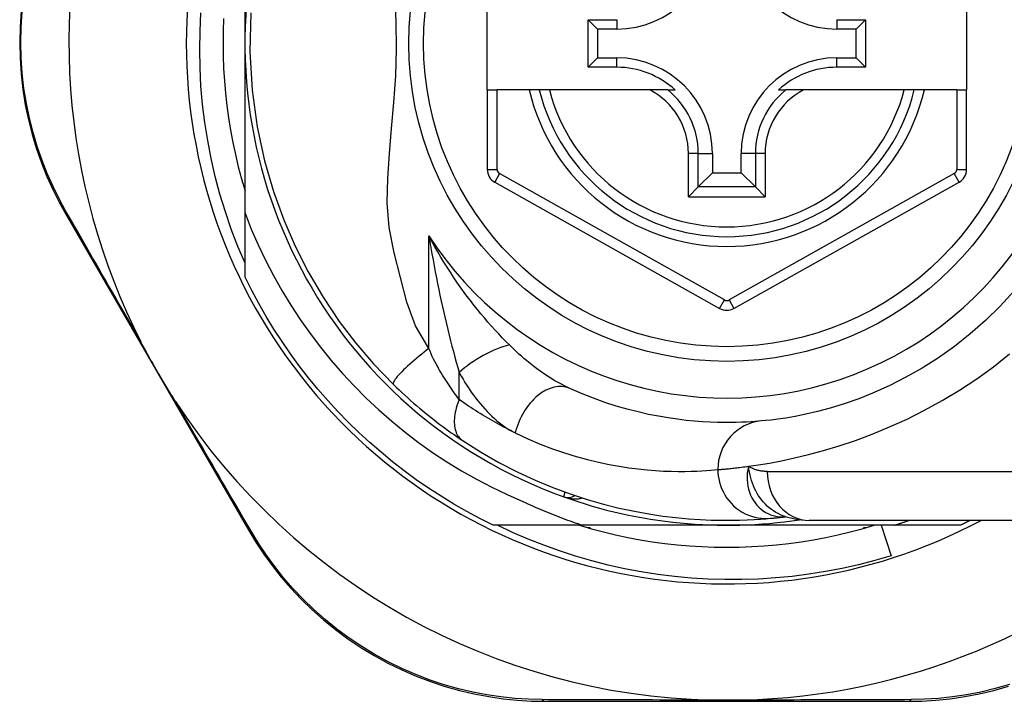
# Model space of a CAD drawing. Header units: inches. Extents: x 12 to 399, y 35 to 188.
# Tile 88 of 256: x 51.968 to 52.761, y 114.179 to 114.727. Entities that reach past the tile are written whole.
import ezdxf

# ---------------------------------------------------------------- set-up
doc = ezdxf.new("R2010")
doc.units = ezdxf.units.IN
doc.header["$MEASUREMENT"] = 0
doc.layers.add('Visible Edges(ANSI)', color=7, linetype='Continuous', lineweight=25)
doc.layers.add('Visible Tangent Edges(ANSI)', color=7, linetype='Continuous', lineweight=25)

msp = doc.modelspace()

# ---------------------------------------------------------------- linework, layer by layer
at = {"layer": 'Visible Edges(ANSI)'}
for p, q in [((52.14952, 114.7082), (52.14952, 114.86411)), ((52.34449, 114.6708), (52.34449, 114.7456)), ((52.73032, 114.7456), (52.73032, 114.6708)), ((52.42565, 114.72735), (52.44874, 114.72735)), ((52.42565, 114.72735), (52.43323, 114.71977)), ((52.42565, 114.68906), (52.42565, 114.72735)), ((52.6259, 114.72735), (52.64898, 114.72735)), ((52.64898, 114.72735), (52.6414, 114.71977)), ((52.64898, 114.72735), (52.64898, 114.68906)), ((52.44874, 114.71977), (52.43323, 114.71977)), ((52.43323, 114.71977), (52.43323, 114.69663)), ((52.6414, 114.71977), (52.6259, 114.71977)), ((52.6414, 114.69663), (52.6414, 114.71977)), ((52.14952, 114.5715), (52.14952, 114.7082)), ((52.42565, 114.68906), (52.43323, 114.69663)), ((52.43323, 114.69663), (52.44874, 114.69663)), ((52.6259, 114.69663), (52.6414, 114.69663)), ((52.64898, 114.68906), (52.6414, 114.69663)), ((52.44874, 114.68906), (52.42565, 114.68906)), ((52.64898, 114.68906), (52.6259, 114.68906)), ((52.34449, 114.6708), (52.34449, 114.60685)), ((52.34449, 114.6708), (52.35237, 114.6708)), ((52.37827, 114.6708), (52.35237, 114.6708)), ((52.38637, 114.6708), (52.37827, 114.6708)), ((52.3945, 114.6708), (52.38637, 114.6708)), ((52.47548, 114.6708), (52.3945, 114.6708)), ((52.48975, 114.6708), (52.47548, 114.6708)), ((52.48975, 114.6708), (52.49566, 114.6708)), ((52.57897, 114.6708), (52.58488, 114.6708)), ((52.59916, 114.6708), (52.58488, 114.6708)), ((52.68014, 114.6708), (52.59916, 114.6708)), ((52.68827, 114.6708), (52.68014, 114.6708)), ((52.69637, 114.6708), (52.68827, 114.6708)), ((52.72244, 114.6708), (52.69637, 114.6708)), ((52.72244, 114.6708), (52.73032, 114.6708)), ((52.73032, 114.60685), (52.73032, 114.6708)), ((52.52575, 114.61962), (52.52575, 114.60412)), ((52.54888, 114.60412), (52.54888, 114.61962)), ((52.51432, 114.59269), (52.52575, 114.60412)), ((52.52575, 114.60412), (52.54888, 114.60412)), ((52.56031, 114.59269), (52.54888, 114.60412)), ((52.14755, 114.5982), (52.14701, 114.5982)), ((52.14755, 114.59629), (52.14755, 114.5982)), ((52.35052, 114.59655), (52.53154, 114.49491)), ((52.5431, 114.49491), (52.72429, 114.59655)), ((52.51432, 114.59269), (52.50648, 114.58484)), ((52.56816, 114.58484), (52.56031, 114.59269)), ((52.00519, 114.57074), (52.15259, 114.31618)), ((52.14952, 114.52012), (52.14952, 114.5715)), ((52.58457, 114.32726), (52.58462, 114.32727)), ((52.84101, 114.32434), (52.60375, 114.32434)), ((52.4214, 114.32041), (52.34923, 114.32041)), ((52.53732, 114.32041), (52.4214, 114.32041)), ((52.42732, 114.31844), (52.42541, 114.31844)), ((52.42732, 114.31789), (52.42732, 114.31844)), ((52.67234, 114.32041), (52.53732, 114.32041)), ((52.64923, 114.31844), (52.64732, 114.31844)), ((52.64732, 114.31844), (52.64732, 114.31789)), ((52.66157, 114.32041), (52.66951, 114.2958)), ((52.7254, 114.32041), (52.67234, 114.32041)), ((52.39109, 114.17867), (52.68317, 114.17867))]:
    msp.add_line(p, q, dxfattribs=at)
at = {"layer": 'Visible Edges(ANSI)', "flags": 128}
for points in [[(51.96931, 114.73423), (51.96846, 114.72163), (51.96816, 114.70897), (51.96843, 114.69632), (51.96927, 114.68372), (51.97068, 114.67123), (51.97266, 114.65891), (51.97519, 114.64681), (51.97822, 114.63497), (51.98172, 114.6234), (51.98567, 114.61214), (51.99002, 114.60122), (51.99475, 114.59066), (51.99982, 114.58049), (52.00519, 114.57074)], [(52.14952, 114.53129), (52.14378, 114.54489), (52.1385, 114.55869), (52.1337, 114.57269), (52.12939, 114.58685), (52.12558, 114.60113), (52.12228, 114.61552), (52.11947, 114.63), (52.11717, 114.64457), (52.11538, 114.6592), (52.11409, 114.67389), (52.11332, 114.68862), (52.11306, 114.70337), (52.11331, 114.71814), (52.11408, 114.73292)], [(52.1323, 114.72824), (52.13193, 114.71823), (52.13181, 114.7082), (52.13193, 114.69818), (52.1323, 114.68816), (52.13292, 114.67815), (52.13379, 114.66816), (52.1349, 114.6582), (52.13626, 114.64827), (52.13786, 114.63837), (52.13971, 114.62852), (52.1418, 114.61871), (52.14414, 114.60896), (52.14671, 114.59927), (52.14952, 114.58965)], [(52.15426, 114.73298), (52.15351, 114.70182), (52.1553, 114.67075), (52.15938, 114.64104), (52.16523, 114.61383), (52.17242, 114.58904), (52.18064, 114.5663), (52.18987, 114.54503), (52.2003, 114.52444), (52.21236, 114.50387), (52.22542, 114.48443), (52.23875, 114.46689), (52.25303, 114.45027), (52.26914, 114.43356)], [(52.14952, 114.5715), (52.15461, 114.5587), (52.16013, 114.54608), (52.16607, 114.53365), (52.17242, 114.52142), (52.17919, 114.50939), (52.18638, 114.49759), (52.19396, 114.48602), (52.20192, 114.47473), (52.21025, 114.46373), (52.21895, 114.45301), (52.228, 114.4426), (52.2374, 114.4325), (52.24714, 114.42272), (52.25721, 114.41328), (52.26761, 114.40417), (52.27831, 114.39541), (52.28929, 114.38704), (52.30055, 114.37905), (52.31206, 114.37145), (52.32383, 114.36424), (52.33583, 114.35745), (52.34807, 114.35106), (52.36052, 114.34509), (52.37318, 114.33955)], [(52.34923, 114.32041), (52.33852, 114.32579), (52.32796, 114.33146), (52.31756, 114.33743), (52.30733, 114.34369), (52.29729, 114.35023), (52.28742, 114.35704), (52.27775, 114.36413), (52.26828, 114.37148), (52.25902, 114.37909), (52.24997, 114.38696), (52.24115, 114.39508), (52.23255, 114.40344), (52.2242, 114.41203), (52.21608, 114.42086), (52.20821, 114.4299), (52.2006, 114.43916), (52.19325, 114.44863), (52.18616, 114.4583), (52.17934, 114.46817), (52.17281, 114.47822), (52.16655, 114.48845), (52.16058, 114.49884), (52.1549, 114.5094), (52.14952, 114.52012)], [(52.76852, 114.50911), (52.75733, 114.49682), (52.74558, 114.48523), (52.73335, 114.4744), (52.72072, 114.46436), (52.70779, 114.45519), (52.69469, 114.44691), (52.68157, 114.43948), (52.66856, 114.4329), (52.65582, 114.42715), (52.64349, 114.42221), (52.6317, 114.41806), (52.62062, 114.41467), (52.61035, 114.41191), (52.60096, 114.40972), (52.59248, 114.408), (52.58496, 114.40671), (52.57844, 114.40577), (52.57297, 114.40511), (52.56859, 114.40467), (52.56534, 114.40437)], [(52.09358, 114.42009), (52.09233, 114.42203), (52.09109, 114.42398), (52.08987, 114.42593), (52.08866, 114.42789), (52.08744, 114.42987), (52.08623, 114.43187), (52.08502, 114.43388), (52.08383, 114.43588), (52.08265, 114.43786), (52.08149, 114.43983), (52.08035, 114.44179), (52.0792, 114.44376), (52.07807, 114.44573), (52.07694, 114.4477), (52.07581, 114.44968), (52.07468, 114.45166), (52.07357, 114.45365), (52.07245, 114.45566), (52.07132, 114.4577), (52.07019, 114.45977), (52.06906, 114.46185), (52.06795, 114.46394), (52.06686, 114.46602), (52.06579, 114.46809)], [(52.26914, 114.43356), (52.27136, 114.43141), (52.2736, 114.42927), (52.27588, 114.42714), (52.27817, 114.42502), (52.28049, 114.42292), (52.28283, 114.42083), (52.28518, 114.41876), (52.28754, 114.41673), (52.2899, 114.41472), (52.29226, 114.41275), (52.29462, 114.4108), (52.29698, 114.4089), (52.29933, 114.40702), (52.30168, 114.40518), (52.30401, 114.40338), (52.30634, 114.40161), (52.30866, 114.39988), (52.31096, 114.39819), (52.31325, 114.39652), (52.31553, 114.3949), (52.31778, 114.39332), (52.32001, 114.39178), (52.32221, 114.39028), (52.32438, 114.38882)], [(52.56534, 114.40437), (52.56288, 114.40416), (52.56004, 114.40393), (52.55682, 114.40371), (52.55322, 114.4035), (52.54925, 114.40332), (52.54491, 114.40318), (52.5402, 114.4031), (52.53514, 114.40309), (52.52972, 114.40317), (52.52396, 114.40337), (52.51786, 114.40369), (52.51142, 114.40417), (52.50465, 114.40483), (52.49755, 114.40568), (52.49012, 114.40676), (52.48236, 114.40807), (52.47428, 114.40967), (52.46591, 114.41156), (52.45726, 114.41378), (52.44837, 114.41634), (52.43926, 114.41927), (52.42995, 114.4226), (52.42047, 114.42634), (52.41085, 114.43053)], [(52.32438, 114.38882), (52.33916, 114.37944), (52.35393, 114.37098), (52.36862, 114.3634), (52.38313, 114.35667), (52.39738, 114.35076), (52.41131, 114.34561), (52.42487, 114.34118), (52.43801, 114.33741), (52.45071, 114.33424), (52.46292, 114.33162), (52.47462, 114.3295), (52.48578, 114.32782), (52.49637, 114.32653), (52.5064, 114.32559), (52.51583, 114.32494), (52.52466, 114.32455), (52.53288, 114.32437), (52.54047, 114.32436), (52.54743, 114.32448), (52.55376, 114.3247), (52.55944, 114.32498), (52.56447, 114.3253), (52.56885, 114.32564), (52.57257, 114.32597)], [(52.37318, 114.33955), (52.37514, 114.33863), (52.37711, 114.33771), (52.37907, 114.33681), (52.38105, 114.33593), (52.38302, 114.33505), (52.38501, 114.33418), (52.38699, 114.33332), (52.38898, 114.33248), (52.39098, 114.33164), (52.39298, 114.33082), (52.39498, 114.33), (52.39699, 114.3292), (52.399, 114.32841), (52.40102, 114.32762), (52.40304, 114.32685), (52.40506, 114.32609), (52.40709, 114.32534), (52.40912, 114.32461), (52.41116, 114.32388), (52.4132, 114.32316), (52.41524, 114.32246), (52.41729, 114.32176), (52.41934, 114.32108), (52.4214, 114.32041)], [(52.57257, 114.32597), (52.57291, 114.326), (52.57327, 114.32603), (52.57364, 114.32607), (52.57402, 114.3261), (52.57442, 114.32614), (52.57483, 114.32618), (52.57525, 114.32622), (52.57569, 114.32627), (52.57614, 114.32631), (52.57661, 114.32636), (52.57709, 114.32641), (52.57758, 114.32646), (52.57809, 114.32651), (52.57861, 114.32657), (52.57915, 114.32663), (52.57969, 114.32669), (52.58026, 114.32675), (52.58083, 114.32682), (52.58142, 114.32689), (52.58203, 114.32696), (52.58264, 114.32703), (52.58327, 114.3271), (52.58392, 114.32718), (52.58457, 114.32726)], [(52.58432, 114.32737), (52.59421, 114.32504), (52.60375, 114.32434)], [(52.67234, 114.32041), (52.67283, 114.32056), (52.67331, 114.32072), (52.6738, 114.32088), (52.67428, 114.32104), (52.67477, 114.3212), (52.67525, 114.32136), (52.67574, 114.32152), (52.67622, 114.32168), (52.67671, 114.32184), (52.67719, 114.322), (52.67767, 114.32217), (52.67816, 114.32233), (52.67864, 114.3225), (52.67912, 114.32266), (52.67961, 114.32283), (52.68009, 114.32299), (52.68057, 114.32316), (52.68105, 114.32333), (52.68154, 114.32349), (52.68202, 114.32366), (52.6825, 114.32383), (52.68298, 114.324), (52.68346, 114.32417), (52.68395, 114.32434)], [(52.73331, 114.32434), (52.73298, 114.32418), (52.73266, 114.32401), (52.73233, 114.32384), (52.732, 114.32368), (52.73167, 114.32351), (52.73134, 114.32334), (52.73101, 114.32318), (52.73068, 114.32301), (52.73036, 114.32285), (52.73003, 114.32268), (52.7297, 114.32252), (52.72937, 114.32235), (52.72904, 114.32219), (52.72871, 114.32203), (52.72838, 114.32186), (52.72805, 114.3217), (52.72772, 114.32154), (52.72739, 114.32138), (52.72706, 114.32121), (52.72673, 114.32105), (52.7264, 114.32089), (52.72606, 114.32073), (52.72573, 114.32057), (52.7254, 114.32041)], [(52.15259, 114.31618), (52.15833, 114.3067), (52.1646, 114.29725), (52.17137, 114.2879), (52.17866, 114.2787), (52.18643, 114.2697), (52.19469, 114.26093), (52.20342, 114.25245), (52.21261, 114.24427), (52.22226, 114.23646), (52.23233, 114.22904), (52.24277, 114.22205), (52.25353, 114.21552), (52.26458, 114.20948), (52.27585, 114.20395), (52.28731, 114.19896), (52.29891, 114.19455), (52.31058, 114.19071), (52.32229, 114.18743), (52.334, 114.18469), (52.34566, 114.18249), (52.35725, 114.1808), (52.3687, 114.17961), (52.38, 114.1789), (52.39109, 114.17867)], [(52.66951, 114.2958), (52.65645, 114.29199), (52.6433, 114.2886), (52.63007, 114.28563), (52.61675, 114.28308), (52.60338, 114.28094), (52.58994, 114.27923), (52.57646, 114.27794), (52.56294, 114.27707), (52.5494, 114.27662), (52.53584, 114.27661), (52.52228, 114.27701), (52.50871, 114.27785), (52.49517, 114.27911), (52.48169, 114.2808), (52.46829, 114.28291), (52.45497, 114.28544), (52.44174, 114.28838), (52.42862, 114.29174), (52.41562, 114.29551), (52.40273, 114.29968), (52.38998, 114.30426), (52.37738, 114.30924), (52.36493, 114.31463), (52.35264, 114.32041)], [(52.41877, 114.32041), (52.42839, 114.31759), (52.43808, 114.31502), (52.44783, 114.31269), (52.45763, 114.3106), (52.46749, 114.30875), (52.47738, 114.30714), (52.48732, 114.30578), (52.49728, 114.30467), (52.50727, 114.3038), (52.51727, 114.30319), (52.52729, 114.30281), (52.53732, 114.30269), (52.54734, 114.30281), (52.55736, 114.30319), (52.56737, 114.3038), (52.57736, 114.30467), (52.58732, 114.30578), (52.59725, 114.30714), (52.60715, 114.30875), (52.617, 114.3106), (52.62681, 114.31269), (52.63656, 114.31502), (52.64625, 114.31759), (52.65587, 114.32041)], [(52.68317, 114.17867), (52.6943, 114.1789), (52.70566, 114.17959), (52.7172, 114.18078), (52.72886, 114.18249), (52.74059, 114.18473), (52.75235, 114.1875), (52.76411, 114.19083)], [(52.54964, 114.17967), (52.54861, 114.17965), (52.54758, 114.17963), (52.54655, 114.17961), (52.54552, 114.17959), (52.54449, 114.17958), (52.54346, 114.17957), (52.54243, 114.17956), (52.54141, 114.17955), (52.54038, 114.17954), (52.53936, 114.17954), (52.53833, 114.17953), (52.53731, 114.17953), (52.53629, 114.17953), (52.53526, 114.17954), (52.53424, 114.17954), (52.53321, 114.17955), (52.53219, 114.17956), (52.53116, 114.17957), (52.53014, 114.17958), (52.52911, 114.17959), (52.52808, 114.17961), (52.52705, 114.17963), (52.52602, 114.17965), (52.525, 114.17967)]]:
    msp.add_lwpolyline(points, dxfattribs=at)
at = {"layer": 'Visible Edges(ANSI)'}
msp.add_circle((52.53732, 114.7082), 0.25591, dxfattribs=at)
for centre, radius, start, end in [((52.53732, 114.7082), 0.43504, 61.92751, 298.07249), ((52.53732, 114.7082), 0.3878, 81.33391, 250.21195), ((52.53732, 114.70905), 0.52953, 161.08535, 207.06854), ((52.44874, 114.79678), 0.07702, 270, 0), ((52.6259, 114.79678), 0.07702, 180, 270), ((52.44874, 114.61962), 0.07702, 0, 90), ((52.6259, 114.61962), 0.07702, 90, 180), ((52.44874, 114.61962), 0.06944, 47.48259, 90), ((52.6259, 114.61962), 0.06944, 90, 132.51741), ((52.53732, 114.7082), 0.15551, 193.91643, 346.08357), ((52.3563, 114.60685), 0.01181, 180, 240.68681), ((52.71851, 114.60685), 0.01181, 299.29123, 0), ((52.53732, 114.50521), 0.01181, 240.68681, 299.29123), ((52.53732, 114.70905), 0.52953, 213.07249, 268.66692), ((52.40937, 114.35257), 0.00984, 250.21195, 303.93658), ((52.53732, 114.7082), 0.3878, 250.21195, 278.66609), ((52.53732, 114.70905), 0.52953, 271.33308, 313.40464)]:
    msp.add_arc(centre, radius, start, end, dxfattribs=at)
at = {"layer": 'Visible Tangent Edges(ANSI)'}
for p, q in [((52.44874, 114.72735), (52.44874, 114.71977)), ((52.6259, 114.72735), (52.6259, 114.71977)), ((52.44874, 114.68906), (52.44874, 114.69663)), ((52.6259, 114.68906), (52.6259, 114.69663)), ((52.35237, 114.60685), (52.35237, 114.6708)), ((52.72244, 114.6708), (52.72244, 114.60685)), ((52.50648, 114.58484), (52.50648, 114.61962)), ((52.51432, 114.61962), (52.50648, 114.61962)), ((52.51432, 114.59269), (52.51432, 114.61962)), ((52.51432, 114.61962), (52.52575, 114.61962)), ((52.56031, 114.61962), (52.54888, 114.61962)), ((52.56816, 114.61962), (52.56031, 114.61962)), ((52.56031, 114.61962), (52.56031, 114.59269)), ((52.56816, 114.61962), (52.56816, 114.58484)), ((52.34449, 114.60685), (52.35237, 114.60685)), ((52.35437, 114.60341), (52.35052, 114.59655)), ((52.53539, 114.50178), (52.35437, 114.60341)), ((52.72043, 114.60342), (52.53925, 114.50178)), ((52.72429, 114.59655), (52.72043, 114.60342)), ((52.72244, 114.60685), (52.73032, 114.60685)), ((52.56031, 114.59269), (52.51432, 114.59269)), ((52.50648, 114.58484), (52.56816, 114.58484)), ((52.29761, 114.46272), (52.29761, 114.55324)), ((52.53154, 114.49491), (52.53539, 114.50178)), ((52.53925, 114.50178), (52.5431, 114.49491)), ((52.32192, 114.42158), (52.32192, 114.44324)), ((52.56986, 114.36371), (52.84101, 114.36371))]:
    msp.add_line(p, q, dxfattribs=at)
at = {"layer": 'Visible Tangent Edges(ANSI)', "flags": 128}
for points in [[(52.29761, 114.46272), (52.28685, 114.48095), (52.27978, 114.50002), (52.27457, 114.51969), (52.26949, 114.5398), (52.26544, 114.55996), (52.26402, 114.57985), (52.26436, 114.5996), (52.26574, 114.61951), (52.26756, 114.63977), (52.26937, 114.66059), (52.27081, 114.68206), (52.27154, 114.70378), (52.27129, 114.72541), (52.27041, 114.7471)], [(52.00512, 114.57353), (51.9999, 114.5831), (51.99498, 114.59307), (51.99038, 114.60342), (51.98616, 114.61412), (51.98232, 114.62515), (51.97892, 114.63649), (51.97598, 114.64809), (51.97353, 114.65994), (51.9716, 114.67201), (51.97023, 114.68424), (51.96942, 114.69658), (51.96915, 114.70897), (51.96944, 114.72136), (51.97027, 114.73369)], [(52.06579, 114.46809), (52.06311, 114.47273), (52.06044, 114.47735), (52.05778, 114.48197), (52.05513, 114.48656), (52.05249, 114.49114), (52.04986, 114.4957), (52.04725, 114.50023), (52.04465, 114.50474), (52.04206, 114.50924), (52.03949, 114.51371), (52.03693, 114.51815), (52.03438, 114.52258), (52.03185, 114.52697), (52.02934, 114.53135), (52.02684, 114.5357), (52.02435, 114.54002), (52.02189, 114.54432), (52.01944, 114.54858), (52.017, 114.55282), (52.01459, 114.55703), (52.01219, 114.5612), (52.00982, 114.56535), (52.00746, 114.56946), (52.00512, 114.57353)], [(52.29761, 114.55324), (52.29839, 114.5484), (52.2992, 114.54357), (52.30003, 114.53875), (52.30088, 114.53394), (52.30175, 114.52916), (52.30265, 114.52438), (52.30356, 114.51963), (52.3045, 114.5149), (52.30545, 114.51019), (52.30643, 114.5055), (52.30742, 114.50084), (52.30844, 114.4962), (52.30947, 114.49159), (52.31052, 114.48701), (52.31159, 114.48245), (52.31268, 114.47792), (52.31379, 114.47341), (52.31491, 114.46895), (52.31605, 114.46452), (52.31721, 114.46015), (52.31837, 114.45582), (52.31954, 114.45156), (52.32073, 114.44736), (52.32192, 114.44324)], [(52.36231, 114.46555), (52.35946, 114.46842), (52.3566, 114.47138), (52.35373, 114.47442), (52.35085, 114.47753), (52.34798, 114.48072), (52.3451, 114.48398), (52.34224, 114.48731), (52.33939, 114.4907), (52.33656, 114.49416), (52.33375, 114.49767), (52.33096, 114.50125), (52.3282, 114.50489), (52.32546, 114.50859), (52.32275, 114.51235), (52.32007, 114.51618), (52.31741, 114.52006), (52.3148, 114.52401), (52.31222, 114.52802), (52.30967, 114.53208), (52.30717, 114.5362), (52.30471, 114.54038), (52.3023, 114.54461), (52.29993, 114.5489), (52.29761, 114.55324)], [(52.29761, 114.46272), (52.29567, 114.46126), (52.29371, 114.45974), (52.29174, 114.45819), (52.28976, 114.4566), (52.28779, 114.45499), (52.28586, 114.45336), (52.28396, 114.45173), (52.28213, 114.45011), (52.28036, 114.44851), (52.27869, 114.44695), (52.27711, 114.44543), (52.27566, 114.44396), (52.27432, 114.44257), (52.27313, 114.44125), (52.27207, 114.44002), (52.27117, 114.43889), (52.27041, 114.43785), (52.26981, 114.43692), (52.26935, 114.4361), (52.26904, 114.43538), (52.26887, 114.43477), (52.26884, 114.43427), (52.26893, 114.43387), (52.26914, 114.43356)], [(52.32192, 114.42158), (52.32094, 114.42288), (52.31995, 114.42423), (52.31895, 114.42562), (52.31794, 114.42704), (52.31692, 114.42849), (52.31589, 114.42998), (52.31486, 114.4315), (52.31382, 114.43306), (52.31278, 114.43464), (52.31173, 114.43626), (52.31068, 114.43791), (52.30962, 114.43959), (52.30856, 114.44131), (52.3075, 114.44305), (52.30644, 114.44482), (52.30538, 114.44662), (52.30433, 114.44845), (52.30327, 114.45031), (52.30224, 114.45222), (52.30124, 114.4542), (52.30027, 114.45625), (52.29934, 114.45836), (52.29846, 114.46052), (52.29761, 114.46272)], [(52.41085, 114.43053), (52.4088, 114.43148), (52.40674, 114.4325), (52.40468, 114.43356), (52.40261, 114.43467), (52.40053, 114.43583), (52.39846, 114.43704), (52.39638, 114.43829), (52.39431, 114.43959), (52.39225, 114.44092), (52.39019, 114.4423), (52.38814, 114.44372), (52.3861, 114.44518), (52.38406, 114.44667), (52.38203, 114.44821), (52.38001, 114.44978), (52.378, 114.45139), (52.376, 114.45304), (52.374, 114.45472), (52.37202, 114.45644), (52.37005, 114.4582), (52.36809, 114.45999), (52.36615, 114.46181), (52.36422, 114.46366), (52.36231, 114.46555)], [(52.55479, 114.36785), (52.56276, 114.36902), (52.57162, 114.37048), (52.58134, 114.3723), (52.59186, 114.37454), (52.60314, 114.37723), (52.61513, 114.38045), (52.62776, 114.38427), (52.6409, 114.38872), (52.65446, 114.3938), (52.66833, 114.39953), (52.68239, 114.40591), (52.69655, 114.41296), (52.71068, 114.42069), (52.72469, 114.4291), (52.73846, 114.43822), (52.75192, 114.44799), (52.76499, 114.45839)], [(52.32192, 114.44324), (52.32343, 114.44053), (52.32499, 114.43785), (52.32658, 114.43523), (52.32821, 114.43265), (52.32988, 114.43012), (52.33158, 114.42764), (52.33331, 114.42522), (52.33508, 114.42286), (52.33688, 114.42056), (52.33871, 114.41832), (52.34057, 114.41614), (52.34245, 114.41403), (52.34437, 114.41198), (52.34631, 114.41001), (52.34829, 114.4081), (52.35029, 114.40627), (52.35231, 114.40451), (52.35437, 114.40284), (52.35644, 114.40124), (52.35854, 114.39974), (52.36065, 114.39833), (52.36278, 114.39701), (52.36492, 114.3958), (52.36707, 114.3947)], [(52.15497, 114.31472), (52.15259, 114.31879), (52.15019, 114.32289), (52.14778, 114.32703), (52.14534, 114.3312), (52.14289, 114.33539), (52.14042, 114.33962), (52.13794, 114.34388), (52.13544, 114.34816), (52.13292, 114.35247), (52.13039, 114.35681), (52.12785, 114.36118), (52.12529, 114.36557), (52.12271, 114.36999), (52.12012, 114.37444), (52.11752, 114.3789), (52.11491, 114.3834), (52.11228, 114.38791), (52.10964, 114.39245), (52.10699, 114.397), (52.10433, 114.40158), (52.10166, 114.40618), (52.09897, 114.4108), (52.09628, 114.41544), (52.09358, 114.42009)], [(52.32192, 114.42158), (52.32125, 114.4199), (52.32064, 114.4182), (52.32008, 114.41649), (52.31958, 114.41477), (52.31914, 114.41305), (52.31876, 114.41134), (52.31846, 114.40964), (52.31823, 114.40796), (52.31807, 114.40631), (52.31799, 114.40469), (52.31799, 114.40311), (52.31806, 114.40158), (52.31821, 114.40011), (52.31844, 114.3987), (52.31874, 114.39736), (52.31912, 114.39609), (52.31957, 114.39489), (52.32009, 114.39377), (52.32067, 114.39273), (52.32131, 114.39178), (52.322, 114.39091), (52.32275, 114.39013), (52.32354, 114.38943), (52.32438, 114.38882)], [(52.36707, 114.3947), (52.36522, 114.39561), (52.36336, 114.39654), (52.3615, 114.39748), (52.35963, 114.39845), (52.35776, 114.39943), (52.35589, 114.40043), (52.35401, 114.40144), (52.35214, 114.40248), (52.35025, 114.40353), (52.34837, 114.4046), (52.34649, 114.4057), (52.3446, 114.4068), (52.34271, 114.40793), (52.34082, 114.40908), (52.33893, 114.41024), (52.33704, 114.41143), (52.33515, 114.41263), (52.33326, 114.41385), (52.33137, 114.41508), (52.32948, 114.41634), (52.32759, 114.41762), (52.3257, 114.41892), (52.32381, 114.42024), (52.32192, 114.42158)], [(52.36707, 114.3947), (52.37722, 114.38997), (52.38722, 114.38575), (52.39704, 114.38199), (52.40666, 114.37868), (52.41604, 114.37579), (52.42516, 114.37329), (52.434, 114.37115), (52.44253, 114.36935), (52.45071, 114.36786), (52.45856, 114.36665), (52.46605, 114.36568), (52.4732, 114.36494), (52.47999, 114.3644), (52.48642, 114.36403), (52.4925, 114.36382), (52.49822, 114.36372), (52.50357, 114.36373), (52.50853, 114.36382), (52.51312, 114.36398), (52.51731, 114.36418), (52.5211, 114.36442), (52.5245, 114.36467), (52.5275, 114.36492), (52.53009, 114.36517)], [(52.53009, 114.36517), (52.53068, 114.36522), (52.5313, 114.36527), (52.53197, 114.36532), (52.53267, 114.36538), (52.53341, 114.36545), (52.5342, 114.36551), (52.53502, 114.36559), (52.53588, 114.36567), (52.53678, 114.36575), (52.53771, 114.36584), (52.53869, 114.36594), (52.5397, 114.36604), (52.54075, 114.36615), (52.54184, 114.36627), (52.54297, 114.36639), (52.54413, 114.36652), (52.54534, 114.36666), (52.54658, 114.3668), (52.54785, 114.36696), (52.54917, 114.36712), (52.55052, 114.36729), (52.5519, 114.36747), (52.55333, 114.36766), (52.55479, 114.36785)], [(52.53009, 114.36517), (52.53017, 114.36272), (52.53041, 114.36021), (52.53082, 114.35766), (52.53141, 114.35509), (52.53218, 114.35252), (52.53315, 114.34996), (52.5343, 114.34744), (52.53565, 114.34497), (52.53718, 114.34258), (52.53889, 114.34029), (52.54078, 114.33813), (52.54282, 114.3361), (52.545, 114.33423), (52.54731, 114.33253), (52.54971, 114.33101), (52.5522, 114.32969), (52.55475, 114.32856), (52.55734, 114.32763), (52.55995, 114.3269), (52.56255, 114.32636), (52.56513, 114.326), (52.56767, 114.32583), (52.57015, 114.32582), (52.57257, 114.32597)], [(52.55479, 114.36785), (52.55421, 114.36512), (52.55384, 114.36239), (52.55367, 114.3597), (52.5537, 114.35704), (52.55391, 114.35443), (52.5543, 114.35188), (52.55487, 114.34939), (52.55561, 114.34699), (52.55651, 114.34468), (52.55757, 114.34248), (52.55877, 114.3404), (52.56011, 114.33844), (52.56158, 114.33661), (52.56317, 114.33492), (52.56487, 114.33338), (52.56667, 114.332), (52.56856, 114.33078), (52.57052, 114.32973), (52.57255, 114.32885), (52.57463, 114.32815), (52.57676, 114.32763), (52.57893, 114.32729), (52.58111, 114.32714), (52.58329, 114.32717)], [(52.58433, 114.32736), (52.58238, 114.32806), (52.58046, 114.32886), (52.57858, 114.32977), (52.57674, 114.33079), (52.57495, 114.33191), (52.57322, 114.33314), (52.57155, 114.33445), (52.56995, 114.33586), (52.5684, 114.33736), (52.56693, 114.33895), (52.56553, 114.34061), (52.56421, 114.34236), (52.56296, 114.34418), (52.5618, 114.34607), (52.56073, 114.34801), (52.55975, 114.35002), (52.55885, 114.35207), (52.55803, 114.35419), (52.5573, 114.35635), (52.55664, 114.35856), (52.55607, 114.36082), (52.55557, 114.36312), (52.55514, 114.36547), (52.55479, 114.36785)], [(52.56986, 114.36371), (52.56916, 114.36372), (52.56848, 114.36374), (52.56779, 114.36377), (52.56711, 114.36382), (52.56644, 114.36388), (52.56577, 114.36396), (52.56511, 114.36405), (52.56445, 114.36416), (52.5638, 114.36427), (52.56315, 114.36441), (52.56251, 114.36456), (52.56188, 114.36472), (52.56125, 114.3649), (52.56063, 114.36509), (52.56001, 114.3653), (52.5594, 114.36552), (52.5588, 114.36576), (52.5582, 114.36601), (52.55762, 114.36628), (52.55704, 114.36657), (52.55646, 114.36687), (52.5559, 114.36718), (52.55534, 114.36751), (52.55479, 114.36785)], [(52.40686, 114.3472), (52.40679, 114.3469), (52.40673, 114.34661), (52.40667, 114.34633), (52.40661, 114.34606), (52.40656, 114.3458), (52.40651, 114.34555), (52.40646, 114.34532), (52.40641, 114.34509), (52.40637, 114.34488), (52.40632, 114.34468), (52.40628, 114.3445), (52.40625, 114.34433), (52.40621, 114.34417), (52.40618, 114.34402), (52.40616, 114.34389), (52.40613, 114.34377), (52.40611, 114.34366), (52.40609, 114.34357), (52.40607, 114.34349), (52.40606, 114.34342), (52.40605, 114.34337), (52.40604, 114.34333), (52.40603, 114.34331), (52.40603, 114.3433)], [(52.40603, 114.3433), (52.40664, 114.34309), (52.40726, 114.34289), (52.40787, 114.34271), (52.4085, 114.34254), (52.40913, 114.34238), (52.40976, 114.34224), (52.41039, 114.34211), (52.41103, 114.34199), (52.41166, 114.34189), (52.4123, 114.34181), (52.41294, 114.34174), (52.41358, 114.34168), (52.41422, 114.34164), (52.41486, 114.34162), (52.41549, 114.34161), (52.41613, 114.34163), (52.41676, 114.34165), (52.41739, 114.3417), (52.41802, 114.34176), (52.41865, 114.34184), (52.41927, 114.34194), (52.41989, 114.34206), (52.4205, 114.3422), (52.4211, 114.34236)], [(52.58329, 114.32717), (52.58337, 114.32717), (52.58344, 114.32717), (52.58351, 114.32718), (52.58358, 114.32718), (52.58365, 114.32719), (52.58371, 114.32719), (52.58377, 114.32719), (52.58384, 114.3272), (52.58389, 114.3272), (52.58395, 114.32721), (52.58401, 114.32721), (52.58406, 114.32721), (52.58411, 114.32722), (52.58416, 114.32722), (52.58421, 114.32723), (52.58426, 114.32723), (52.5843, 114.32723), (52.58435, 114.32724), (52.58439, 114.32724), (52.58443, 114.32725), (52.58447, 114.32725), (52.5845, 114.32725), (52.58454, 114.32726), (52.58457, 114.32726)], [(52.38865, 114.18), (52.3778, 114.18027), (52.36675, 114.181), (52.35554, 114.18221), (52.34421, 114.1839), (52.33279, 114.18609), (52.32134, 114.18879), (52.30988, 114.19203), (52.29845, 114.19581), (52.2871, 114.20015), (52.27588, 114.20504), (52.26485, 114.21046), (52.25404, 114.21638), (52.2435, 114.22277), (52.23327, 114.22961), (52.22341, 114.23686), (52.21395, 114.2445), (52.20493, 114.25249), (52.19636, 114.26078), (52.18826, 114.26934), (52.18062, 114.27813), (52.17347, 114.28712), (52.1668, 114.29625), (52.16064, 114.30547), (52.15497, 114.31472)], [(52.7648, 114.19215), (52.75329, 114.18886), (52.74178, 114.18612), (52.7303, 114.1839), (52.7189, 114.18219), (52.70761, 114.18099), (52.69649, 114.18027), (52.6856, 114.18)], [(52.525, 114.17967), (52.51901, 114.17967), (52.51302, 114.17968), (52.50705, 114.17968), (52.5011, 114.17969), (52.49516, 114.1797), (52.48925, 114.17971), (52.48337, 114.17971), (52.47752, 114.17973), (52.4717, 114.17974), (52.4659, 114.17975), (52.46014, 114.17976), (52.45441, 114.17978), (52.44872, 114.17979), (52.44306, 114.17981), (52.43743, 114.17982), (52.43184, 114.17984), (52.42629, 114.17986), (52.42078, 114.17988), (52.41531, 114.1799), (52.40989, 114.17992), (52.40451, 114.17994), (52.39917, 114.17996), (52.39389, 114.17998), (52.38865, 114.18)], [(52.6856, 114.18), (52.68037, 114.17998), (52.67509, 114.17996), (52.66977, 114.17994), (52.66441, 114.17992), (52.65901, 114.1799), (52.65356, 114.17988), (52.64808, 114.17986), (52.64256, 114.17984), (52.63699, 114.17982), (52.63139, 114.17981), (52.62576, 114.17979), (52.62008, 114.17978), (52.61438, 114.17976), (52.60863, 114.17975), (52.60286, 114.17974), (52.59705, 114.17973), (52.5912, 114.17971), (52.58533, 114.17971), (52.57943, 114.1797), (52.5735, 114.17969), (52.56756, 114.17968), (52.56159, 114.17968), (52.55562, 114.17967), (52.54964, 114.17967)]]:
    msp.add_lwpolyline(points, dxfattribs=at)
at = {"layer": 'Visible Tangent Edges(ANSI)'}
msp.add_circle((52.53732, 114.7082), 0.24409, dxfattribs=at)
for centre, radius, start, end in [((52.53732, 114.7082), 0.28543, 212.8812, 147.1188), ((52.53732, 114.7082), 0.16339, 193.23324, 346.76676), ((52.53732, 114.7082), 0.14764, 194.67485, 345.32515), ((52.44874, 114.61962), 0.05775, 0, 62.41478), ((52.44874, 114.61962), 0.06559, 0, 51.29033), ((52.6259, 114.61962), 0.06559, 128.70967, 180), ((52.6259, 114.61962), 0.05775, 117.58522, 180), ((52.3563, 114.60685), 0.00394, 180, 240.68681), ((52.71851, 114.60685), 0.00394, 299.29123, 0), ((52.53732, 114.50521), 0.00394, 240.68681, 299.29123)]:
    msp.add_arc(centre, radius, start, end, dxfattribs=at)
for centre, major_axis, ratio, start_param, end_param in [((52.01385, 114.57575), (-0.00865, -0.00501), 0.490887, 5.760729, 6.283185), ((52.34622, 114.44324), (-0.034, -0.01985), 0.367954, 4.019795, 5.274641), ((52.39453, 114.3947), (0.01632, 0.03583), 0.663135, 0, 1.864107), ((52.56896, 114.36517), (-0.00362, 0.0392), 0.987056, 0, 1.480007), ((52.60375, 114.36371), (0, -0.03937), 0.860915, 4.712389, 6.283185), ((52.59734, 114.13085), (-0.01245, 0.19646), 0.394768, 0.00408, 0.020515), ((52.16124, 114.32119), (-0.00865, -0.00501), 0.491578, 0, 0.522713), ((52.39109, 114.18867), (0, -0.01), 0.488859, 5.761481, 6.283185), ((52.68317, 114.18867), (0, -0.01), 0.487954, 0, 0.52137)]:
    msp.add_ellipse(centre, major_axis=major_axis, ratio=ratio, start_param=start_param, end_param=end_param, dxfattribs=at)

doc.saveas('drawing.dxf')
